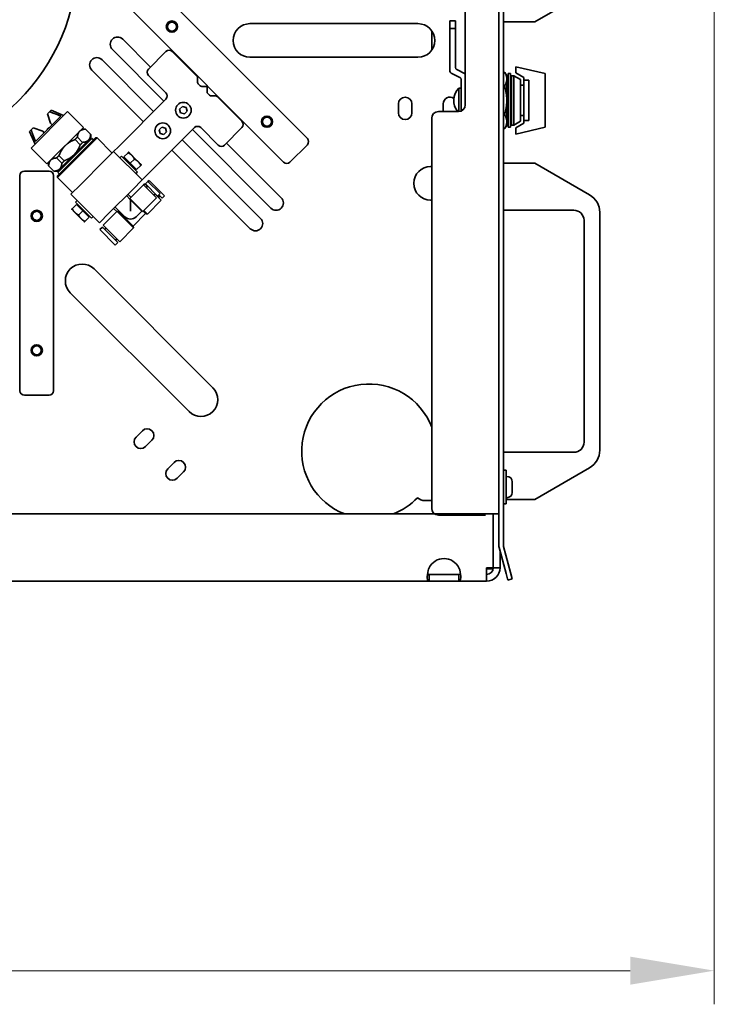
# Model space of a CAD drawing. Header units: millimetres. Extents: x 0 to 7128, y 0 to 5040.
# Tile 71 of 95: x 5991 to 6239, y 963 to 1315. Entities that reach past the tile are written whole.
import ezdxf

# ---------------------------------------------------------------- set-up
doc = ezdxf.new("R2010")
doc.units = ezdxf.units.MM
doc.header["$LTSCALE"] = 12
doc.layers.add('Quote(ISO)', color=7, linetype='Continuous', lineweight=25, true_color=0x80ff00)
doc.layers.add('Spigoli visibili(ISO)', color=7, linetype='Continuous', lineweight=35)
doc.styles.add('Corrente-BSI', font='arial.ttf')
doc.dimstyles.new('DEFAULT-ISO', dxfattribs={"dimscale": 12, "dimtxt": 3.5, "dimasz": 2.5, "dimexe": 1, "dimexo": 1, "dimgap": 0.762, "dimtad": 1, "dimtoh": 1, "dimrnd": 1e-08, "dimtxsty": 'Corrente-BSI', "dimcen": 0.09, "dimdle": 10, "dimclrd": 7, "dimclre": 7, "dimclrt": 7, "dimazin": 2, "dimtfac": 0.571429, "dimtmove": 0, "dimatfit": 3, "dimfxl": 1, "dimtolj": 1, "dimlwd": 5, "dimlwe": 5, "dimarcsym": 0})

# ---------------------------------------------------------------- blocks, each defined once
blk = doc.blocks.new('*D28')
at = {"layer": 'Defpoints', "color": 0, "linetype": 'Continuous', "transparency": 16777216}
for p in [(5104.5, 1557.99), (6239.49, 1455.48), (6239.49, 975.48)]:
    blk.add_point(p, dxfattribs=at)
at = {"layer": 'Quote(ISO)', "color": 7, "linetype": 'Continuous', "lineweight": 5, "transparency": 16777216}
for p, q in [((5104.5, 1545.99), (5104.5, 963.48)), ((6239.49, 1443.48), (6239.49, 963.48)), ((5134.5, 975.48), (6209.49, 975.48))]:
    blk.add_line(p, q, dxfattribs=at)
at = {"layer": 'Quote(ISO)', "color": 7, "linetype": 'Continuous', "transparency": 16777216}
for points in [[(5134.5, 980.48), (5134.5, 970.48), (5104.5, 975.48)], [(6209.49, 980.48), (6209.49, 970.48), (6239.49, 975.48)]]:
    blk.add_solid(points, dxfattribs=at)
at = {"layer": 'Quote(ISO)', "color": 7, "linetype": 'Continuous', "lineweight": 9, "transparency": 16777216, "insert": (5611.22, 1027.51), "char_height": 42, "attachment_point": 1, "style": 'Corrente-BSI'}
blk.add_mtext('\\A1;1419', dxfattribs=at)

msp = doc.modelspace()

# ---------------------------------------------------------------- linework, layer by layer
at = {"layer": 'Spigoli visibili(ISO)'}
for p, q in [((6162.5796, 1575.6712), (6162.5796, 1127.2925)), ((6164.1796, 1127.2925), (6164.1796, 1575.6712)), ((6039.8817, 1326.8302), (6094.1875, 1272.5244)), ((6150.5796, 1327.6712), (6150.5796, 1284.4712)), ((6175.3796, 1314.0712), (6194.9796, 1325.3872)), ((6085.7022, 1264.0392), (6031.3964, 1318.345)), ((6145.0756, 1311.6701), (6145.0756, 1314.4712)), ((6147.0756, 1314.4712), (6145.0756, 1314.4712)), ((6147.0756, 1314.4712), (6147.0756, 1311.6701)), ((6073.6814, 1313.4555), (6133.6814, 1313.4555)), ((6138.5796, 1310.9207), (6138.5796, 1303.9904)), ((6145.0756, 1311.6701), (6145.0756, 1296.522)), ((6145.0756, 1311.6701), (6147.0756, 1311.6701)), ((6147.0756, 1297.7717), (6147.0756, 1311.6701)), ((6164.1796, 1314.0712), (6175.3796, 1314.0712)), ((6028.2491, 1307.9158), (6038.1846, 1297.9803)), ((6042.9929, 1285.8181), (6024.5722, 1304.2388)), ((6020.8952, 1300.5619), (6039.316, 1282.1411)), ((6043.7, 1303.4957), (6037.4775, 1297.2732)), ((6054.7794, 1294.6791), (6045.9628, 1303.4957)), ((6133.6814, 1301.4555), (6073.6814, 1301.4555)), ((6035.639, 1278.4641), (6017.2183, 1296.8849)), ((6150.5796, 1295.5628), (6147.5249, 1297.0527)), ((6179.0756, 1295.6701), (6168.6756, 1298.0712)), ((6168.6756, 1298.0712), (6168.6756, 1295.8712)), ((6037.4775, 1295.0104), (6043.7, 1288.7879)), ((6055.0137, 1292.5134), (6055.0137, 1294.1134)), ((6145.5249, 1295.803), (6148.6263, 1294.2903)), ((6149.0756, 1293.5713), (6149.0756, 1282.7122)), ((6164.7062, 1296.0792), (6164.1796, 1296.0792)), ((6164.7062, 1296.0755), (6164.1796, 1296.0755)), ((6164.7062, 1296.0755), (6164.7062, 1296.0792)), ((6165.4036, 1294.8712), (6164.7062, 1296.0792)), ((6165.4036, 1293.6922), (6165.4036, 1294.8712)), ((6165.9476, 1294.8712), (6165.4036, 1294.8712)), ((6165.4036, 1286.0712), (6165.4036, 1293.6922)), ((6165.9476, 1276.4712), (6165.9476, 1295.6712)), ((6166.6756, 1295.6712), (6165.9476, 1295.6712)), ((6166.6756, 1276.4712), (6166.6756, 1295.6712)), ((6167.0756, 1294.8712), (6166.6756, 1294.8712)), ((6167.0756, 1277.2712), (6167.0756, 1294.8712)), ((6167.8756, 1294.8712), (6167.0756, 1294.8712)), ((6167.0756, 1277.2712), (6167.0756, 1294.8712)), ((6167.8756, 1277.2712), (6167.8756, 1294.8712)), ((6170.2756, 1293.4855), (6167.8756, 1294.8712)), ((6168.6756, 1295.8712), (6171.4756, 1294.2546)), ((6170.2756, 1278.6568), (6170.2756, 1293.4855)), ((6171.4756, 1294.2546), (6171.4756, 1293.2823)), ((6171.4756, 1278.8601), (6171.4756, 1293.2823)), ((6173.3156, 1293.2823), (6171.4756, 1293.2823)), ((6173.3156, 1278.8601), (6173.3156, 1293.2823)), ((6179.0756, 1276.4722), (6179.0756, 1295.6701)), ((6055.9108, 1291.285), (6055.2481, 1291.9477)), ((6058.0079, 1291.0506), (6056.4765, 1291.0506)), ((6058.4079, 1289.1193), (6058.4079, 1290.6506)), ((6148.2756, 1282.0731), (6148.2756, 1290.4712)), ((6149.0756, 1290.4712), (6148.2756, 1290.4712)), ((6164.1796, 1291.3089), (6164.7062, 1291.3089)), ((6164.7062, 1290.8377), (6164.1796, 1290.8377)), ((6164.7062, 1290.8377), (6164.7062, 1291.3089)), ((6171.4756, 1291.4712), (6170.2756, 1291.4712)), ((6043.7, 1286.5252), (6026.7295, 1269.5546)), ((6059.3049, 1287.8908), (6058.6422, 1288.5536)), ((6061.4706, 1287.6565), (6059.8706, 1287.6565)), ((6070.8529, 1278.6056), (6062.0363, 1287.4222)), ((6002.6624, 1282.5965), (6002.109, 1282.0431)), ((6002.6624, 1282.5965), (6007.1535, 1280.6388)), ((6048.5841, 1282.924), (6049.5639, 1283.9038)), ((6048.9428, 1281.5856), (6048.5841, 1282.924)), ((6049.5639, 1283.9038), (6050.9024, 1283.5452)), ((6050.9024, 1283.5452), (6051.261, 1282.2067)), ((6126.7185, 1281.6281), (6126.7185, 1284.8281)), ((6131.5185, 1284.8281), (6131.5185, 1281.6281)), ((6142.7185, 1282.0712), (6142.7185, 1284.8281)), ((6147.5185, 1282.5763), (6147.5185, 1282.0712)), ((6149.0756, 1282.2447), (6149.0756, 1282.7122)), ((6149.0756, 1282.7122), (6149.8124, 1282.7122)), ((6165.4036, 1278.4501), (6165.4036, 1286.0712)), ((6008.5738, 1282.0591), (5995.563, 1269.0483)), ((6006.1869, 1280.4641), (5997.158, 1271.4352)), ((6001.3896, 1281.3237), (6002.109, 1282.0431)), ((6002.521, 1277.9296), (6001.3896, 1281.3237)), ((6008.5738, 1282.0591), (6014.2306, 1276.4022)), ((6050.2812, 1281.2269), (6048.9428, 1281.5856)), ((6051.261, 1282.2067), (6050.2812, 1281.2269)), ((6138.5796, 1140.4712), (6138.5796, 1279.6712)), ((6148.1796, 1282.0712), (6140.9796, 1282.0712)), ((6164.1796, 1281.3046), (6164.7062, 1281.3046)), ((6164.7062, 1280.8334), (6164.1796, 1280.8334)), ((6164.7062, 1280.8334), (6164.7062, 1281.3046)), ((6171.4756, 1280.6712), (6170.2756, 1280.6712)), ((5995.579, 1275.5131), (5996.2984, 1276.2325)), ((5996.2984, 1276.2325), (5999.6925, 1275.1011)), ((6001.927, 1276.4305), (6001.1916, 1275.6951)), ((6001.3047, 1275.582), (6001.1916, 1275.6951)), ((6001.2199, 1263.3915), (6014.2306, 1276.4022)), ((6002.0401, 1276.3174), (6001.927, 1276.4305)), ((6002.521, 1277.9296), (6003.0866, 1277.3639)), ((6013.665, 1275.8365), (6014.937, 1275.8365)), ((6014.937, 1275.8365), (6014.9552, 1275.8183)), ((6014.9552, 1275.8183), (6016.8146, 1273.959)), ((6036.9118, 1259.3723), (6053.8824, 1276.3428)), ((6041.2302, 1275.5701), (6042.21, 1276.5499)), ((6041.5889, 1274.2317), (6041.2302, 1275.5701)), ((6042.21, 1276.5499), (6043.5485, 1276.1913)), ((6043.5485, 1276.1913), (6043.9071, 1274.8528)), ((6081.1767, 1247.6343), (6053.1753, 1275.6357)), ((6056.1451, 1276.3428), (6062.3676, 1270.1203)), ((6064.6304, 1270.1203), (6070.8529, 1276.3428)), ((6164.1796, 1276.0669), (6164.7062, 1276.0669)), ((6164.7062, 1276.0632), (6164.1796, 1276.0632)), ((6165.4036, 1277.2712), (6164.7062, 1276.0632)), ((6164.7062, 1276.0632), (6164.7062, 1276.0669)), ((6165.4036, 1277.2712), (6165.4036, 1278.4501)), ((6165.9476, 1277.2712), (6165.4036, 1277.2712)), ((6166.6756, 1276.4712), (6165.9476, 1276.4712)), ((6167.0756, 1277.2712), (6166.6756, 1277.2712)), ((6167.8756, 1277.2712), (6167.0756, 1277.2712)), ((6170.2756, 1278.6568), (6167.8756, 1277.2712)), ((6171.4756, 1277.8877), (6168.6756, 1276.2712)), ((6168.6756, 1274.0712), (6179.0756, 1276.4722)), ((6168.6756, 1276.2712), (6168.6756, 1274.0712)), ((6171.4756, 1278.8601), (6171.4756, 1277.8877)), ((6171.4756, 1278.8601), (6173.3156, 1278.8601)), ((5995.579, 1275.5131), (5995.0256, 1274.9597)), ((5995.0256, 1274.9597), (5996.9833, 1270.4686)), ((6000.2582, 1274.5355), (5999.6925, 1275.1011)), ((6019.0955, 1272.6687), (6004.9534, 1258.5266)), ((6004.9534, 1259.0922), (6018.5299, 1272.6687)), ((6017.2571, 1272.5273), (6005.0948, 1260.365)), ((6011.2431, 1272.1062), (6013.1024, 1270.2469)), ((6013.951, 1271.0954), (6012.0916, 1272.9547)), ((6016.8328, 1272.6687), (6016.037, 1271.8729)), ((6016.6914, 1272.5273), (6016.9742, 1272.2444)), ((6016.8146, 1273.959), (6016.8328, 1273.9408)), ((6016.8328, 1272.6687), (6016.8328, 1273.9408)), ((6017.8227, 1271.9616), (6017.2571, 1272.5273)), ((6018.5299, 1272.6687), (6019.0955, 1272.6687)), ((6024.4696, 1267.2947), (6019.0955, 1272.6687)), ((6042.9273, 1273.873), (6041.5889, 1274.2317)), ((6043.9071, 1274.8528), (6042.9273, 1273.873)), ((5995.563, 1269.0483), (6001.2199, 1263.3915)), ((6016.037, 1271.8729), (6010.8931, 1266.729)), ((6026.7295, 1269.5546), (6025.0324, 1267.8575)), ((6049.4983, 1271.9588), (6077.4997, 1243.9573)), ((6065.3375, 1270.8274), (6084.8536, 1251.3112)), ((6094.1875, 1270.2617), (6087.9649, 1264.0392)), ((6004.6674, 1265.5305), (6006.5267, 1263.6711)), ((6007.3752, 1264.5197), (6005.5159, 1266.379)), ((6010.8931, 1266.729), (6005.7492, 1261.5851)), ((6025.0324, 1267.8575), (6021.6383, 1264.4634)), ((6025.0324, 1267.8575), (6035.2147, 1257.6752)), ((6027.8608, 1266.1605), (6027.2952, 1265.5948)), ((6033.5177, 1260.5036), (6027.8608, 1266.1605)), ((6028.7094, 1265.8777), (6030.2044, 1267.3727)), ((6030.9722, 1263.615), (6028.7094, 1265.8777)), ((6029.0262, 1265.5609), (6028.7433, 1265.278)), ((6031.5378, 1266.4434), (6030.4065, 1267.5748)), ((6030.9722, 1263.615), (6032.4671, 1265.1099)), ((6033.8006, 1264.1806), (6031.5378, 1266.4434)), ((6073.8228, 1240.2804), (6045.8213, 1268.2818)), ((6001.7856, 1263.9571), (6001.7856, 1262.6851)), ((6001.8038, 1262.6669), (6001.7856, 1262.6851)), ((6003.6631, 1260.8075), (6001.8038, 1262.6669)), ((6005.7492, 1261.5851), (6004.9534, 1260.7893)), ((6013.153, 1255.9781), (6021.6383, 1264.4634)), ((6033.2349, 1261.3522), (6030.9722, 1263.615)), ((6032.9181, 1261.669), (6032.6352, 1261.3861)), ((6033.2349, 1261.3522), (6034.7299, 1262.8472)), ((6034.932, 1263.0493), (6033.8006, 1264.1806)), ((6138.1796, 1262.4712), (6138.5796, 1262.4712)), ((6175.3796, 1263.6712), (6164.1796, 1263.6712)), ((6194.9796, 1252.3551), (6175.3796, 1263.6712)), ((5991.5796, 1182.4712), (5991.5796, 1259.2712)), ((5993.1796, 1260.8712), (6001.9796, 1260.8712)), ((6003.5796, 1259.2712), (6003.5796, 1182.4712)), ((6003.6813, 1260.7893), (6003.6631, 1260.8075)), ((6004.9534, 1260.7893), (6003.6813, 1260.7893)), ((6004.9534, 1259.0922), (6004.9534, 1258.5266)), ((6010.3274, 1253.1526), (6004.9534, 1258.5266)), ((6005.0948, 1260.9307), (6005.3777, 1260.6479)), ((6005.6605, 1259.7994), (6005.0948, 1260.365)), ((6033.5177, 1260.5036), (6032.952, 1259.9379)), ((6036.9118, 1259.3723), (6035.2147, 1257.6752)), ((6013.153, 1255.9781), (6009.7589, 1252.584)), ((6035.7267, 1255.9244), (6030.8618, 1251.0595)), ((6031.8206, 1254.2811), (6035.2147, 1257.6752)), ((6036.1227, 1256.3204), (6035.7267, 1255.9244)), ((6035.7267, 1255.9244), (6040.3653, 1251.2858)), ((6036.1227, 1256.3204), (6037.0843, 1255.3587)), ((6037.2258, 1257.1406), (6036.3772, 1256.2921)), ((6036.3772, 1256.2921), (6040.733, 1251.9363)), ((6037.1975, 1255.4719), (6036.6884, 1254.9627)), ((6037.2258, 1257.1406), (6041.5815, 1252.7849)), ((6037.6783, 1257.48), (6037.2823, 1257.0841)), ((6037.6783, 1257.48), (6043.1655, 1251.9929)), ((6019.9412, 1242.4017), (6009.7589, 1252.584)), ((6031.8206, 1254.2811), (6023.3354, 1245.7958)), ((6029.6173, 1252.0777), (6030.9446, 1250.7504)), ((6030.1264, 1252.5869), (6031.2578, 1251.4555)), ((6030.8618, 1251.0595), (6035.5004, 1246.4209)), ((6030.9446, 1250.7504), (6030.8618, 1251.0595)), ((6040.3653, 1251.2858), (6035.5004, 1246.4209)), ((6039.9128, 1252.7566), (6039.4036, 1252.2475)), ((6039.7996, 1252.6434), (6042.0058, 1250.4373)), ((6041.5815, 1252.7849), (6040.733, 1251.9363)), ((6041.4967, 1251.9646), (6040.9876, 1251.4555)), ((6041.129, 1252.3323), (6042.3169, 1251.1444)), ((6043.1655, 1251.9929), (6042.3169, 1251.1444)), ((6011.7387, 1248.907), (6010.2438, 1247.4121)), ((6012.0216, 1250.3213), (6011.456, 1249.7556)), ((6017.1128, 1244.0988), (6011.456, 1249.7556)), ((6011.7387, 1248.907), (6014.0015, 1246.6443)), ((6012.0555, 1248.5902), (6012.3384, 1248.8731)), ((6025.0352, 1247.4957), (6026.1666, 1246.3643)), ((6025.5444, 1248.0048), (6028.995, 1244.5541)), ((6031.0315, 1250.5632), (6031.0315, 1246.5906)), ((6031.0315, 1250.5632), (6035.0543, 1246.5404)), ((6042.0058, 1250.4373), (6037.0843, 1245.5158)), ((6138.5796, 1250.4712), (6138.1796, 1250.4712)), ((6010.0417, 1247.21), (6011.1731, 1246.0786)), ((6011.1731, 1246.0786), (6013.4358, 1243.8159)), ((6014.0015, 1246.6443), (6012.5065, 1245.1493)), ((6014.0015, 1246.6443), (6016.2642, 1244.3815)), ((6016.2642, 1244.3815), (6014.7693, 1242.8866)), ((6015.9474, 1244.6983), (6016.2303, 1244.9812)), ((6017.6785, 1244.6644), (6017.1128, 1244.0988)), ((6019.9412, 1242.4017), (6023.3354, 1245.7958)), ((6026.1666, 1246.3643), (6021.3017, 1241.4994)), ((6026.272, 1246.3721), (6032.1063, 1240.5378)), ((6027.5808, 1245.9683), (6027.133, 1245.9683)), ((6027.133, 1245.9683), (6031.9389, 1241.1624)), ((6036.4597, 1245.6832), (6031.9389, 1241.1624)), ((6035.0543, 1246.5404), (6033.068, 1244.5541)), ((6035.0543, 1246.5404), (6035.5004, 1246.4209)), ((6035.6112, 1246.5317), (6036.4597, 1245.6832)), ((6035.8398, 1246.7603), (6037.0843, 1245.5158)), ((6036.4597, 1245.6832), (6037.0843, 1245.5158)), ((6164.1796, 1246.8712), (6189.3796, 1246.8712)), ((6198.5796, 1161.2226), (6198.5796, 1246.1197)), ((6013.4358, 1243.8159), (6014.5672, 1242.6845)), ((6020.9906, 1240.7923), (6020.1421, 1239.9438)), ((6020.9906, 1240.7923), (6026.4777, 1235.3052)), ((6021.3017, 1241.4994), (6027.1848, 1235.6163)), ((6022.3199, 1240.4812), (6021.8108, 1239.9721)), ((6032.1063, 1240.5378), (6027.1848, 1235.6163)), ((6031.9389, 1241.1624), (6032.1063, 1240.5378)), ((6192.9796, 1243.2712), (6192.9796, 1164.0712)), ((6020.1421, 1239.9438), (6025.6292, 1234.4566)), ((6026.4777, 1235.3052), (6025.6292, 1234.4566)), ((6026.1666, 1236.6345), (6025.6575, 1236.1254)), ((6018.0222, 1225.9138), (6060.4486, 1183.4874)), ((6051.9634, 1175.0021), (6009.537, 1217.4285)), ((6001.9796, 1180.8712), (5993.1796, 1180.8712)), ((6033.0198, 1165.9055), (6035.2825, 1168.1682)), ((6038.6767, 1164.7741), (6036.4139, 1162.5114)), ((6189.3796, 1160.4712), (6164.1796, 1160.4712)), ((6044.3335, 1154.5918), (6046.5962, 1156.8545)), ((6049.9904, 1153.4604), (6047.7276, 1151.1977)), ((6164.1796, 1154.0712), (6165.1396, 1154.0712)), ((6165.1396, 1154.0712), (6165.1396, 1142.0712)), ((6175.3796, 1143.6712), (6194.9796, 1154.9872)), ((6165.4436, 1151.8712), (6165.1396, 1151.8712)), ((6167.3396, 1149.9752), (6167.3396, 1146.1672)), ((6138.5796, 1143.2712), (6136.1796, 1143.2712)), ((6164.1796, 1142.0712), (6165.1396, 1142.0712)), ((6165.4436, 1144.2712), (6165.1396, 1144.2712)), ((6165.1396, 1143.6712), (6175.3796, 1143.6712)), ((5740.6362, 1138.4712), (6160.4996, 1138.4712)), ((6157.7796, 1138.0712), (6140.9796, 1138.0712)), ((6160.4996, 1138.4712), (6160.4996, 1119.2712)), ((6160.4996, 1138.0712), (6160.5796, 1138.0712)), ((6160.5796, 1119.2712), (6160.5796, 1138.4712)), ((6160.5796, 1138.4712), (6162.5796, 1138.4712)), ((6162.6886, 1126.4642), (6165.1738, 1117.1894)), ((6162.9796, 1119.2712), (6162.9796, 1125.3783)), ((6166.7193, 1117.6035), (6164.2341, 1126.8783)), ((6158.1796, 1114.4712), (6158.1796, 1119.2712)), ((6160.4996, 1119.2712), (6158.1796, 1119.2712)), ((6158.1796, 1118.9277), (6160.1796, 1118.9277)), ((6160.1796, 1118.9277), (6160.1796, 1119.2712)), ((6160.5796, 1119.2712), (6162.9796, 1119.2712)), ((6166.7193, 1117.6035), (6167.3405, 1115.2853)), ((6137.6287, 1114.4712), (5745.0596, 1114.4712)), ((6137.6287, 1115.8152), (6137.6287, 1116.8712)), ((6137.6287, 1116.8712), (6148.3305, 1116.8712)), ((6137.6287, 1114.4712), (6137.6287, 1115.8152)), ((6148.3305, 1114.4712), (6137.6287, 1114.4712)), ((6148.3305, 1116.8712), (6148.3305, 1115.8152)), ((6148.3305, 1115.8152), (6148.3305, 1114.4712)), ((6158.1796, 1114.4712), (6148.3305, 1114.4712)), ((6165.795, 1114.8712), (6165.1738, 1117.1894)), ((6165.795, 1114.8712), (6167.3405, 1115.2853))]:
    msp.add_line(p, q, dxfattribs=at)
for centre, radius in [((5940.1796, 1336.8712), 72), ((6045.8213, 1312.4053), 2), ((6045.8213, 1312.4053), 1.6074), ((6049.9226, 1282.5654), 2.8), ((6079.7625, 1278.4641), 2), ((6079.7625, 1278.4641), 1.6074), ((6042.5687, 1275.2115), 2.8), ((5997.5796, 1244.8712), 2), ((5997.5796, 1244.8712), 1.6074), ((5997.5796, 1196.8712), 2), ((5997.5796, 1196.8712), 1.6074)]:
    msp.add_circle(centre, radius, dxfattribs=at)
for centre, radius, start, end in [((6073.6814, 1307.4555), 6, 90, 270), ((6133.6814, 1307.4555), 6, 270, 90), ((6026.4106, 1306.0773), 2.6, 45, 225), ((6044.8314, 1302.3644), 1.6, 45, 135), ((6019.0567, 1298.7234), 2.6, 45, 225), ((6038.6089, 1296.1418), 1.6, 135, 225), ((6147.8756, 1297.7717), 0.8, 180, 244), ((6054.2137, 1294.1134), 0.8, 0, 45), ((6145.8756, 1296.522), 0.8, 180, 244), ((6148.2756, 1293.5713), 0.8, 0, 64), ((6055.8137, 1292.5134), 0.8, 180, 225), ((6056.4765, 1291.8506), 0.8, 225, 270), ((6058.0079, 1290.6506), 0.4, 0, 90), ((6152.6165, 1286.0712), 6.1809, 134.61241, 220.327678), ((6042.5687, 1287.6565), 1.6, 315, 45), ((6059.2079, 1289.1193), 0.8, 180, 225), ((6059.8706, 1288.4565), 0.8, 225, 270), ((6061.4706, 1286.8565), 0.8, 45, 90), ((6129.1185, 1284.8281), 2.4, 0, 180), ((6145.1185, 1284.8281), 2.4, 55.459003, 180), ((6148.1796, 1284.4712), 2.4, 270, 0), ((6129.1185, 1281.6281), 2.4, 180, 0), ((6140.9796, 1279.6712), 2.4, 90, 180), ((6055.0137, 1275.2115), 1.6, 45, 135), ((6069.7216, 1277.4742), 1.6, 315, 45), ((6093.0561, 1271.3931), 1.6, 315, 45), ((6063.499, 1271.2517), 1.6, 225, 315), ((6086.8335, 1265.1705), 1.6, 225, 315), ((6138.1796, 1256.4712), 6, 90, 270), ((5993.1796, 1259.2712), 1.6, 90, 180), ((6001.9796, 1259.2712), 1.6, 0, 90), ((6083.0152, 1249.4728), 2.6, 225, 45), ((6191.3796, 1246.1197), 7.2, 0, 60), ((6031.0315, 1246.5906), 2.88, 225, 315), ((6075.6613, 1242.1189), 2.6, 225, 45), ((6189.3796, 1243.2712), 3.6, 0, 90), ((6013.7796, 1221.6712), 6, 45, 225), ((6116.1796, 1160.8712), 24, 21.03947, 248.96053), ((5993.1796, 1182.4712), 1.6, 180, 270), ((6001.9796, 1182.4712), 1.6, 270, 0), ((6056.206, 1179.2448), 6, 225, 45), ((6036.9796, 1166.4712), 2.4, 315, 135), ((6034.7169, 1164.2084), 2.4, 135, 315), ((6189.3796, 1164.0712), 3.6, 270, 0), ((6191.3796, 1161.2226), 7.2, 300, 0), ((6048.2933, 1155.1575), 2.4, 315, 135), ((6046.0306, 1152.8947), 2.4, 135, 315), ((6165.4436, 1149.9752), 1.896, 0, 90), ((6165.4436, 1146.1672), 1.896, 270, 0), ((6116.1796, 1160.8712), 24, 291.03947, 316.271141), ((6136.1796, 1147.2712), 4, 228.372457, 270), ((6140.9796, 1140.4712), 2.4, 180, 270), ((6165.7796, 1127.2925), 3.2, 180, 195), ((6165.7796, 1127.2925), 1.6, 180, 195), ((6142.9796, 1116.5568), 6, 26.897085, 153.102915), ((6158.1796, 1119.2712), 4.8, 270, 0), ((6158.1796, 1119.2712), 2.4, 270, 0)]:
    msp.add_arc(centre, radius, start, end, dxfattribs=at)
for points, weights in [([(6165.4036, 1293.6922), (6165.4036, 1294.8073), (6164.7062, 1296.0755)], [1.3566450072, 1.3566450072, 1.26951042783]), ([(6164.7062, 1291.3089), (6165.4036, 1292.5771), (6165.4036, 1293.6922)], [1.26951042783, 1.3566450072, 1.3566450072]), ([(6165.4036, 1286.0712), (6165.4036, 1288.3014), (6164.7062, 1290.8377)], [1.3566450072, 1.3566450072, 1.26951042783]), ([(6164.7062, 1281.3046), (6165.4036, 1283.841), (6165.4036, 1286.0712)], [1.26951042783, 1.3566450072, 1.3566450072]), ([(6006.1869, 1280.4641), (6003.8414, 1281.4014), (6002.109, 1282.0431)], [1, 1.01035956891, 1]), ([(6165.4036, 1278.4501), (6165.4036, 1279.5652), (6164.7062, 1280.8334)], [1.3566450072, 1.3566450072, 1.26951042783]), ([(6012.8692, 1275.0408), (6013.5477, 1275.7193), (6014.9552, 1275.8183)], [1, 1.05877166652, 1.0624814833]), ([(6164.7062, 1276.0669), (6165.4036, 1277.335), (6165.4036, 1278.4501)], [1.26951042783, 1.3566450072, 1.3566450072]), ([(5995.579, 1275.5131), (5996.2207, 1273.7807), (5997.158, 1271.4352)], [1, 1.01035956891, 1]), ([(6007.7253, 1269.8968), (6009.0823, 1271.2539), (6011.2431, 1272.1062)], [1, 1.05877166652, 1.0624814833]), ([(6012.0916, 1272.9547), (6011.631, 1272.5668), (6011.2431, 1272.1062)], [1.02009304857, 1.02292008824, 1.02009304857]), ([(6012.0916, 1272.9547), (6012.1907, 1274.3622), (6012.8692, 1275.0408)], [1.0624814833, 1.05877166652, 1]), ([(6016.8146, 1273.959), (6016.7156, 1272.5515), (6016.037, 1271.8729)], [1.0624814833, 1.05877166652, 1]), ([(6005.5159, 1266.379), (6006.3682, 1268.5398), (6007.7253, 1269.8968)], [1.0624814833, 1.05877166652, 1]), ([(6013.1024, 1270.2469), (6012.2502, 1268.0861), (6010.8931, 1266.729)], [1.0624814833, 1.05877166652, 1]), ([(6013.1024, 1270.2469), (6013.5631, 1270.6347), (6013.951, 1271.0954)], [1.02009304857, 1.02292008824, 1.02009304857]), ([(6016.037, 1271.8729), (6015.3585, 1271.1944), (6013.951, 1271.0954)], [1, 1.05877166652, 1.0624814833]), ([(6002.5813, 1264.7529), (6003.2599, 1265.4314), (6004.6674, 1265.5305)], [1, 1.05877166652, 1.0624814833]), ([(6005.5159, 1266.379), (6005.0553, 1265.9911), (6004.6674, 1265.5305)], [1.02009304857, 1.02292008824, 1.02009304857]), ([(6010.8931, 1266.729), (6009.536, 1265.3719), (6007.3752, 1264.5197)], [1, 1.05877166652, 1.0624814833]), ([(6030.2044, 1267.3727), (6030.4065, 1267.5748), (6030.4065, 1267.5748)], [1, 1.0379548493, 1]), ([(6031.5378, 1266.4434), (6031.0128, 1266.9685), (6030.2044, 1267.3727)], [1, 1.0379548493, 1]), ([(6032.4671, 1265.1099), (6032.0629, 1265.9183), (6031.5378, 1266.4434)], [1, 1.0379548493, 1]), ([(6033.8006, 1264.1806), (6033.2755, 1264.7057), (6032.4671, 1265.1099)], [1, 1.0379548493, 1]), ([(6001.8038, 1262.6669), (6001.9028, 1264.0744), (6002.5813, 1264.7529)], [1.0624814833, 1.05877166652, 1]), ([(6005.7492, 1261.5851), (6005.0706, 1260.9065), (6003.6631, 1260.8075)], [1, 1.05877166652, 1.0624814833]), ([(6006.5267, 1263.6711), (6006.4277, 1262.2636), (6005.7492, 1261.5851)], [1.0624814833, 1.05877166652, 1]), ([(6006.5267, 1263.6711), (6006.9874, 1264.059), (6007.3752, 1264.5197)], [1.02009304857, 1.02292008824, 1.02009304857]), ([(6034.7299, 1262.8472), (6034.3257, 1263.6556), (6033.8006, 1264.1806)], [1, 1.0379548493, 1]), ([(6034.932, 1263.0493), (6034.932, 1263.0493), (6034.7299, 1262.8472)], [1, 1.0379548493, 1]), ([(6010.0417, 1247.21), (6010.0417, 1247.21), (6010.2438, 1247.4121)], [1, 1.0379548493, 1]), ([(6010.2438, 1247.4121), (6010.648, 1246.6037), (6011.1731, 1246.0786)], [1, 1.0379548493, 1]), ([(6011.1731, 1246.0786), (6011.6981, 1245.5535), (6012.5065, 1245.1493)], [1, 1.0379548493, 1]), ([(6012.5065, 1245.1493), (6012.9107, 1244.3409), (6013.4358, 1243.8159)], [1, 1.0379548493, 1]), ([(6013.4358, 1243.8159), (6013.9609, 1243.2908), (6014.7693, 1242.8866)], [1, 1.0379548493, 1]), ([(6014.7693, 1242.8866), (6014.5672, 1242.6845), (6014.5672, 1242.6845)], [1, 1.0379548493, 1])]:
    msp.add_rational_spline(points, weights, degree=2, dxfattribs=at)
for points, knots in [([(6031.0315, 1250.5632), (6031.0197, 1250.5883), (6031.0088, 1250.6117), (6030.9639, 1250.7081), (6030.9446, 1250.7504), (6030.9446, 1250.7504)], [1.3118758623, 1.3118758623, 1.3118758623, 1.3118758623, 1.329578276, 1.329578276, 1.3934707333, 1.3934707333, 1.3934707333, 1.3934707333]), ([(6026.272, 1246.3721), (6026.3859, 1246.3211), (6026.5391, 1246.2515), (6026.8257, 1246.1175), (6026.9752, 1246.0458), (6027.133, 1245.9683)], [2.069709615, 2.069709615, 2.069709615, 2.069709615, 2.155667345, 2.155667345, 2.227932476, 2.227932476, 2.227932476, 2.227932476]), ([(6137.6287, 1114.4712), (6137.2612, 1114.4712), (6137.0429, 1114.8215), (6136.9916, 1115.5258), (6136.9401, 1116.2318), (6137.0564, 1117.2741), (6137.331, 1118.3178), (6137.4157, 1118.6394), (6137.5151, 1118.9603), (6137.6287, 1119.2712)], [-2.040239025, -2.040239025, -2.040239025, -2.040239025, -1.634040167, -1.634040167, -1.634040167, -1.226833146, -1.226833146, -1.226833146, -1.101353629, -1.101353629, -1.101353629, -1.101353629]), ([(6148.3305, 1119.2712), (6148.698, 1118.2649), (6148.9163, 1117.1478), (6148.9676, 1116.2691), (6149.0191, 1115.3883), (6148.9028, 1114.7783), (6148.6282, 1114.5668), (6148.5435, 1114.5016), (6148.4441, 1114.4712), (6148.3305, 1114.4712)], [1.101353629, 1.101353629, 1.101353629, 1.101353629, 1.507552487, 1.507552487, 1.507552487, 1.914759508, 1.914759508, 1.914759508, 2.040239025, 2.040239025, 2.040239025, 2.040239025])]:
    msp.add_open_spline(points, degree=3, knots=knots, dxfattribs=at)
for points in [[(6026.272, 1246.3721), (6026.2034, 1246.3668), (6026.1666, 1246.3643), (6026.1666, 1246.3643)], [(6137.084, 1117.1283), (6137.1892, 1116.9576), (6137.3726, 1116.8712), (6137.6287, 1116.8712)], [(6148.3305, 1116.8712), (6148.5866, 1116.8712), (6148.7696, 1116.9607), (6148.8747, 1117.132)]]:
    msp.add_open_spline(points, degree=3, dxfattribs=at)

# ---------------------------------------------------------------- dimensions: what is measured, and where the dimension line sits
at = {"layer": 'Quote(ISO)', "color": 7, "linetype": 'Continuous', "lineweight": 9}
dim = msp.add_linear_dim(base=(6239.4927, 975.4815), p1=(5104.4996, 1557.9895), p2=(6239.4927, 1455.4815), angle=180, dimstyle='DEFAULT-ISO', override={"dimgap": 0.762, "dimtoh": 0, "dimdec": 0, "dimlfac": 1.25, "dimtol": 0, "dimlim": 0, "dimtp": 0, "dimtm": 0, "dimtdec": 2, "dimtofl": 0, "dimatfit": 1}, dxfattribs=at)
dim.commit()
dim.dimension.update_dxf_attribs({"geometry": '*D28', "text_midpoint": (5671.9961, 975.4815), "dimtype": 160})

doc.saveas('drawing.dxf')
